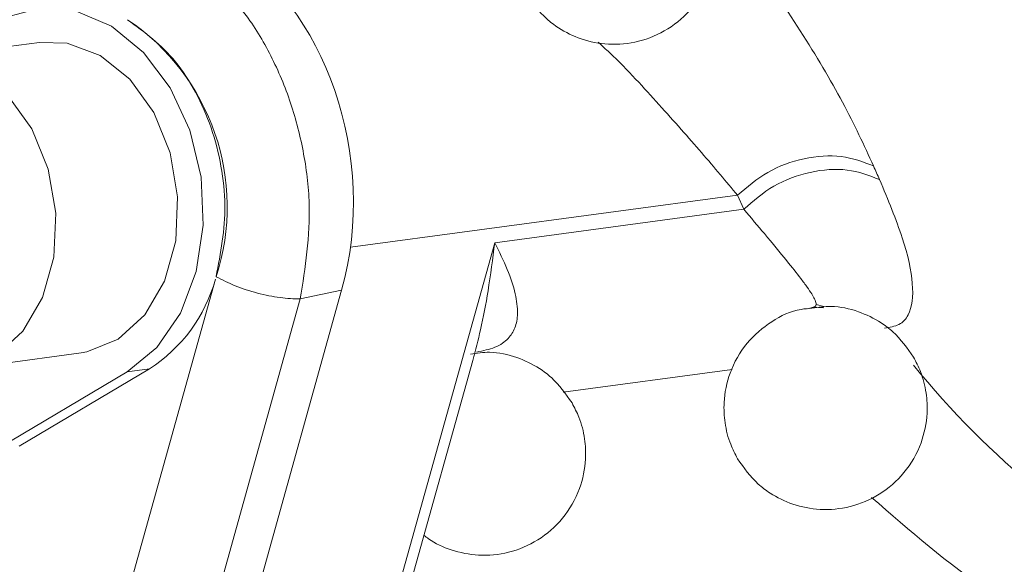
# Model space of a CAD drawing. Header units: inches. Extents: x 0.3 to 33.9, y 0.2 to 21.7.
# Tile 6 of 32: x 2.99 to 3.378, y 17.77 to 17.985. Entities that reach past the tile are written whole.
import ezdxf

# ---------------------------------------------------------------- set-up
doc = ezdxf.new("R2010")
doc.units = ezdxf.units.IN
doc.header["$MEASUREMENT"] = 0

msp = doc.modelspace()

# ---------------------------------------------------------------- linework, layer by layer
at = {"color": 7, "linetype": 'Continuous', "lineweight": 15}
for p, q in [((2.9980246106, 17.9756916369), (2.950054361, 17.9692628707)), ((3.2752737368, 17.9099696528), (3.2728354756, 17.9154929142)), ((3.1771969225, 17.8968258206), (3.2752737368, 17.9099696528)), ((3.0517290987, 17.4469548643), (3.1771969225, 17.8968258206)), ((2.9420621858, 17.433572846), (3.0672528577, 17.8824500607)), ((2.9748979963, 17.4237954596), (3.1006502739, 17.8746863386)), ((2.989427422, 17.4209741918), (3.1169339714, 17.8781550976)), ((3.1169339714, 17.8781550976), (3.1006502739, 17.8746863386)), ((3.3004784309, 17.8708447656), (3.30255496, 17.8714693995)), ((3.30255496, 17.8714693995), (3.3066878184, 17.8711319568)), ((3.3037590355, 17.8724741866), (3.3067360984, 17.8717514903)), ((2.9664365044, 17.8470223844), (3.0144067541, 17.8534511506)), ((3.0705597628, 17.4988967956), (3.1686115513, 17.8504662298)), ((3.1685819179, 17.8503599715), (3.1684229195, 17.8500600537)), ((2.9770124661, 17.8130691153), (3.0324759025, 17.8459616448)), ((2.9900010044, 17.8167315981), (3.0412777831, 17.847141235)), ((3.0324759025, 17.8459616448), (3.0412777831, 17.847141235))]:
    msp.add_line(p, q, dxfattribs=at)
at = {"color": 8, "linetype": 'Continuous', "lineweight": 15}
for p, q in [((3.1203925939, 17.8950631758), (3.2728354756, 17.9154929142)), ((3.2041344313, 17.8380444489), (3.2707303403, 17.8469693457))]:
    msp.add_line(p, q, dxfattribs=at)
at = {"color": 7, "linetype": 'Continuous', "lineweight": 15, "flags": 128}
for points in [[(3.0324759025, 17.8459616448), (3.0441791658, 17.855614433), (3.0534362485, 17.8690661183), (3.0596506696, 17.8854499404), (3.0624220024, 17.9037102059), (3.0615716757, 17.9226703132), (3.0571544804, 17.9411085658), (3.049455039, 17.9578368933), (3.0389694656, 17.9717774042), (3.0263733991, 17.9820318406), (3.0124784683, 17.9879394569), (2.9981799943, 17.9891195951), (2.9843993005, 17.9854962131)], [(2.9980246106, 17.9756916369), (3.0089243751, 17.9754236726), (3.0218422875, 17.9706013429), (3.0334942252, 17.9612398), (3.0429362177, 17.9480974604), (3.0494033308, 17.9322390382), (3.0523716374, 17.9149492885), (3.0516006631, 17.8976289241), (3.0471528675, 17.8816811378), (3.0393885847, 17.8683979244), (3.0289368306, 17.8588554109), (3.0166443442, 17.853826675), (3.0144067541, 17.8534511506)]]:
    msp.add_lwpolyline(points, dxfattribs=at)
at = {"color": 8, "linetype": 'Continuous', "lineweight": 15, "flags": 128}
msp.add_lwpolyline([(2.950054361, 17.9692628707), (2.9609541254, 17.9689949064), (2.9738720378, 17.9641725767), (2.9855239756, 17.9548110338), (2.994965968, 17.9416686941), (3.0014330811, 17.9258102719), (3.0044013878, 17.9085205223), (3.0036304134, 17.8912001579), (2.9991826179, 17.8752523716), (2.991418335, 17.8619691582), (2.9809665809, 17.8524266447), (2.9686740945, 17.8473979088), (2.9664365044, 17.8470223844)], dxfattribs=at)
at = {"color": 7, "linetype": 'Continuous', "lineweight": 15}
for centre, radius, start, end in [((2.9829328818, 17.9108896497), 0.0889659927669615, 342.0301937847, 55.9925624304), ((3.7822110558, 18.1250924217), 0.4970121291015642, 203.4845488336, 204.1538759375), ((3.007767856, 17.8990016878), 0.0617448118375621, 302.8687538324, 344.4508405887)]:
    msp.add_arc(centre, radius, start, end, dxfattribs=at)
at = {"color": 8, "linetype": 'Continuous', "lineweight": 15}
msp.add_arc((3.6110176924, 18.0670849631), 0.3465046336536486, 219.0878925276, 242.2695101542, dxfattribs=at)
at = {"color": 7, "linetype": 'Continuous', "lineweight": 15}
msp.add_ellipse((3.0409696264, 17.9186277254), major_axis=(-0.01101382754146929, 0.1043245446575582), ratio=0.7652760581, start_param=4.234732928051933, end_param=5.775370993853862, dxfattribs=at)
for points, knots in [([(3.189522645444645, 17.99495381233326), (3.192015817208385, 17.99141136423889), (3.195641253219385, 17.98626012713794), (3.203351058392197, 17.98050799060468), (3.211415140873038, 17.97654645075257), (3.22227451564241, 17.97444879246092), (3.234152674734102, 17.97557086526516), (3.245787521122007, 17.98049107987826), (3.255721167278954, 17.98918171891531), (3.262186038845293, 18.00047846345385), (3.264443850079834, 18.01153985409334), (3.263969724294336, 18.02109948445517), (3.262077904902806, 18.02862199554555), (3.259771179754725, 18.03308445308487), (3.258806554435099, 18.0349505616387)], [0, 0, 0, 0, 0.102781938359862, 0.1494599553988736, 0.2288784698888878, 0.3160561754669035, 0.4109401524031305, 0.5105092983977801, 0.6137171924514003, 0.721604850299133, 0.8163188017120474, 0.8798977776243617, 0.9497757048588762, 1, 1, 1, 1]), ([(3.100650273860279, 17.87468633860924), (3.102588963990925, 17.88703361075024), (3.105582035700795, 17.90609610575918), (3.102192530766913, 17.93307163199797), (3.096905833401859, 17.95325924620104), (3.088808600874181, 17.9719162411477), (3.075477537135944, 17.99346931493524), (3.062372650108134, 18.00375496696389), (3.053884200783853, 18.01041730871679)], [0, 0, 0, 0, 0.2404184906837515, 0.3711731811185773, 0.4999999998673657, 0.6288300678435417, 0.7595815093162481, 1, 1, 1, 1]), ([(3.067533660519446, 17.88345689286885), (3.06928590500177, 17.89271455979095), (3.071972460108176, 17.906908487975), (3.069773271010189, 17.92709834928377), (3.065908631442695, 17.94226329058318), (3.059737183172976, 17.95622647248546), (3.049471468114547, 17.97221398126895), (3.039310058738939, 17.97971460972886), (3.032682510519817, 17.9846067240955)], [0, 0, 0, 0, 0.2408534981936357, 0.3692784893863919, 0.5000000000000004, 0.6307215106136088, 0.7591465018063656, 1, 1, 1, 1]), ([(3.328712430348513, 17.92172070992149), (3.332019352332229, 17.91373643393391), (3.338640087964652, 17.89775124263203), (3.342491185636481, 17.87983104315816), (3.341314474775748, 17.86927879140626), (3.336909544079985, 17.86421843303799), (3.332721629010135, 17.86349823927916), (3.330695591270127, 17.8631498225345)], [0, 0, 0, 0, 0.248253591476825, 0.4970245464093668, 0.7471711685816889, 0.8776859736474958, 1, 1, 1, 1]), ([(3.177196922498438, 17.8968258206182), (3.178964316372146, 17.89325803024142), (3.182494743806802, 17.88613125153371), (3.185516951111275, 17.87685315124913), (3.186506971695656, 17.86921838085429), (3.1855016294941, 17.86339271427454), (3.182708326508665, 17.85892075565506), (3.178103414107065, 17.85551133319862), (3.172588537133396, 17.85428404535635), (3.170018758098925, 17.85371216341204)], [0, 0, 0, 0, 0.1798083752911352, 0.359173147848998, 0.5227842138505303, 0.6554388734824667, 0.7699225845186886, 0.8927903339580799, 1, 1, 1, 1]), ([(3.302106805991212, 17.87099909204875), (3.3006661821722, 17.870911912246), (3.295061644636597, 17.87057275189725), (3.285854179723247, 17.86607345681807), (3.275897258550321, 17.85758943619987), (3.269438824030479, 17.84623554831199), (3.26717956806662, 17.83518698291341), (3.267653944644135, 17.82562512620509), (3.269545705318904, 17.81810313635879), (3.27185243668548, 17.81364062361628), (3.272817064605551, 17.8117744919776)], [0, 0, 0, 0, 0.0552498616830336, 0.2149415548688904, 0.3804691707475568, 0.5535023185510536, 0.7054071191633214, 0.807376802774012, 0.9194489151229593, 1, 1, 1, 1]), ([(3.342100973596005, 17.85177124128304), (3.339608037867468, 17.85531169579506), (3.335982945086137, 17.860460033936), (3.328271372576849, 17.86622709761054), (3.320217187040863, 17.87010504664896), (3.310748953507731, 17.87226021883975), (3.304617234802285, 17.87136543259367), (3.302106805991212, 17.87099909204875)], [0, 0, 0, 0, 0.2729994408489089, 0.3969810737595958, 0.60792484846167, 0.8394778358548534, 1, 1, 1, 1]), ([(3.302554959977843, 17.87146939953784), (3.302978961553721, 17.87152756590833), (3.303557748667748, 17.87160696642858), (3.303595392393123, 17.87206601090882), (3.303605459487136, 17.87218877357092)], [0, 0, 0, 0, 0.732569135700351, 1, 1, 1, 1]), ([(3.207642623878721, 17.8337517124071), (3.205149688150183, 17.83729216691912), (3.201524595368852, 17.84244050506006), (3.193813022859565, 17.8482075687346), (3.185758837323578, 17.85208551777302), (3.176290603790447, 17.85424068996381), (3.170158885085, 17.85334590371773), (3.167648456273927, 17.85297956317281)], [0, 0, 0, 0, 0.272999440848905, 0.3969810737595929, 0.6079248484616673, 0.8394778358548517, 1, 1, 1, 1]), ([(3.272817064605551, 17.8117744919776), (3.275310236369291, 17.80823204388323), (3.27893567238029, 17.80308080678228), (3.286645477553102, 17.79732867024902), (3.294709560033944, 17.79336713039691), (3.305568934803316, 17.79126947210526), (3.317447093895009, 17.7923915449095), (3.329081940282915, 17.7973117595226), (3.339015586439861, 17.80600239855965), (3.345480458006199, 17.81729914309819), (3.34773826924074, 17.82836053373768), (3.347264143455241, 17.83792016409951), (3.345372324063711, 17.8454426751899), (3.343065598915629, 17.84990513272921), (3.342100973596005, 17.85177124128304)], [0, 0, 0, 0, 0.1027819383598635, 0.1494599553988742, 0.2288784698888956, 0.3160561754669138, 0.4109401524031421, 0.5105092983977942, 0.6137171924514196, 0.7216048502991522, 0.8163188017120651, 0.8798977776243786, 0.9497757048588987, 1, 1, 1, 1]), ([(3.149399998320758, 17.78158227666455), (3.149978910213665, 17.78112769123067), (3.15316725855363, 17.77862406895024), (3.160303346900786, 17.77541147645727), (3.171094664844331, 17.77323043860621), (3.182993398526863, 17.77437771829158), (3.194622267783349, 17.77929061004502), (3.204557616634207, 17.78798333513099), (3.211022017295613, 17.79927950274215), (3.213279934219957, 17.8103410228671), (3.212805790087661, 17.81990063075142), (3.210913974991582, 17.82742314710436), (3.208607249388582, 17.83188560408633), (3.207642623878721, 17.8337517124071)], [0, 0, 0, 0, 0.0202949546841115, 0.1117741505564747, 0.2121908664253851, 0.3214841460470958, 0.4361740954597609, 0.5550553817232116, 0.6793271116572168, 0.7884245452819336, 0.8616587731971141, 0.9421485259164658, 1, 1, 1, 1])]:
    msp.add_open_spline(points, degree=3, knots=knots, dxfattribs=at)
at = {"color": 8, "linetype": 'Continuous', "lineweight": 15}
for points, knots in [([(3.326367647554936, 17.92703221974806), (3.322595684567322, 17.93518528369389), (3.315046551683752, 17.95150266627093), (3.298080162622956, 17.97995684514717), (3.280597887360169, 18.00575884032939), (3.267153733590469, 18.02060688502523), (3.262412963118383, 18.02584270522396)], [0, 0, 0, 0, 0.2813325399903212, 0.5630534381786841, 0.8459208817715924, 1, 1, 1, 1]), ([(3.272835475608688, 17.91549291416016), (3.268307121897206, 17.9209203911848), (3.259364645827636, 17.93163843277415), (3.242328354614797, 17.95075979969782), (3.228577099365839, 17.96596931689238), (3.21946073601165, 17.97441581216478), (3.217980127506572, 17.97578762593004)], [0, 0, 0, 0, 0.321507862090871, 0.6349054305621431, 0.9407041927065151, 1, 1, 1, 1]), ([(3.303605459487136, 17.87218877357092), (3.303682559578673, 17.87240260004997), (3.303886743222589, 17.8729688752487), (3.303254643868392, 17.87452504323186), (3.302025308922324, 17.87668182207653), (3.30022506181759, 17.87934230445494), (3.297166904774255, 17.88348633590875), (3.29187757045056, 17.89013752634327), (3.284442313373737, 17.8991792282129), (3.27805328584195, 17.90669842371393), (3.275273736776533, 17.90996965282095)], [0, 0, 0, 0, 0.0597056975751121, 0.1581181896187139, 0.2399353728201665, 0.3325280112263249, 0.4359421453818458, 0.6105860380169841, 0.8305852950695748, 1, 1, 1, 1]), ([(3.168532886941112, 17.85049021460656), (3.16960412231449, 17.85448809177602), (3.17199344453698, 17.86340510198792), (3.174898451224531, 17.87883631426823), (3.176384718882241, 17.89046892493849), (3.177196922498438, 17.8968258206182)], [0, 0, 0, 0, 0.2693216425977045, 0.6007047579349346, 1, 1, 1, 1]), ([(3.421554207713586, 17.73284505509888), (3.404607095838, 17.74102180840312), (3.369908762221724, 17.75776328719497), (3.340601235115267, 17.78342230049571), (3.325607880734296, 17.79654912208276)], [0, 0, 0, 0, 0.4884128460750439, 1, 1, 1, 1])]:
    msp.add_open_spline(points, degree=3, knots=knots, dxfattribs=at)
at = {"color": 7, "linetype": 'Continuous', "lineweight": 15}
for points in [[(3.272835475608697, 17.91549291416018), (3.27660493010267, 17.91875806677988), (3.284143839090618, 17.9252883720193), (3.298962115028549, 17.9305699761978), (3.314063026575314, 17.93173770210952), (3.322266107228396, 17.92860071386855), (3.326367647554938, 17.92703221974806)], [(3.328712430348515, 17.92172070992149), (3.324612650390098, 17.92328521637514), (3.316413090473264, 17.92641422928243), (3.301333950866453, 17.92519718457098), (3.286546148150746, 17.91984655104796), (3.279031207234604, 17.91326195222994), (3.275273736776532, 17.90996965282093)], [(3.100650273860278, 17.87468633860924), (3.098069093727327, 17.87476728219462), (3.092906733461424, 17.87492916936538), (3.083765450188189, 17.8768466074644), (3.074771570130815, 17.87972771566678), (3.069963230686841, 17.88220406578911), (3.067559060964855, 17.88344224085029)]]:
    msp.add_open_spline(points, degree=3, dxfattribs=at)

doc.saveas('drawing.dxf')
